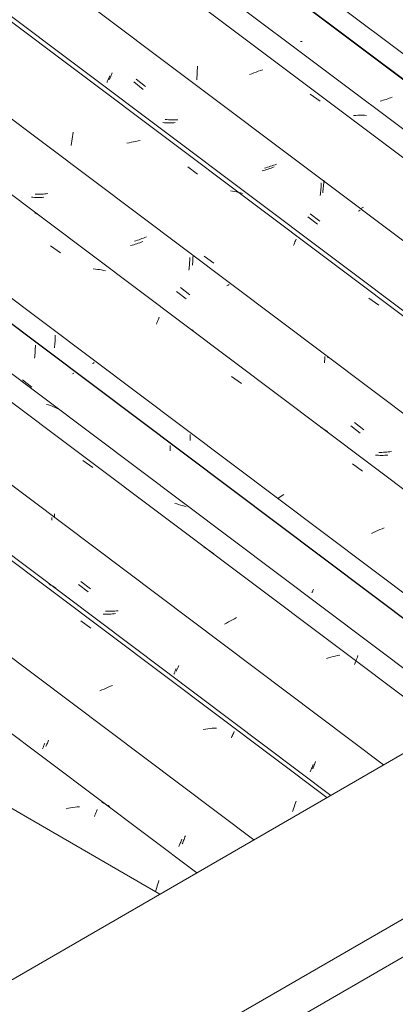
# Model space of a CAD drawing. Header units: millimetres. Extents: x 6528 to 21779, y 617 to 11154.
# Tile 96 of 106: x 12376 to 12739, y 8804 to 9753. Entities that reach past the tile are written whole.
import ezdxf

# ---------------------------------------------------------------- set-up
doc = ezdxf.new("R2010")
doc.units = ezdxf.units.MM
doc.layers.add('A-GLAZ-CWMG', color=7, linetype='Continuous', lineweight=5)
doc.layers.add('A-ROOF', color=7, linetype='Continuous', lineweight=5)

# ---------------------------------------------------------------- blocks, each defined once
blk = doc.blocks.new('FP_70-ISO_02')
at = {"layer": 'A-GLAZ-CWMG'}
blk.add_line((12547.02, 8931.16), (11056.13, 10050.16), dxfattribs=at)
at = {"layer": 'A-GLAZ-CWMG', "color": 9, "true_color": 0xc0c0c0}
for p, q in [((12423.12, 8993.41), (12420.96, 8992.99)), ((12425.28, 8993.78), (12423.12, 8993.41)), ((12427.44, 8994.11), (12425.28, 8993.78)), ((12429.59, 8994.39), (12427.44, 8994.11)), ((12431.73, 8994.62), (12429.59, 8994.39)), ((12433.86, 8994.8), (12431.73, 8994.62)), ((12448.19, 8985.51), (12448.7, 8986.75)), ((12448.7, 8986.75), (12449.2, 8987.94)), ((12449.2, 8987.94), (12449.68, 8989.08)), ((12449.68, 8989.08), (12450.15, 8990.18)), ((12450.15, 8990.18), (12450.61, 8991.22)), ((12450.61, 8991.22), (12451.04, 8992.21)), ((12508.89, 8918.74), (12509.43, 8920.46)), ((12509.43, 8920.46), (12509.98, 8922.15)), ((12509.98, 8922.15), (12510.54, 8923.8)), ((12507.28, 8913.33), (12507.81, 8915.17)), ((12507.81, 8915.17), (12508.34, 8916.97)), ((12508.34, 8916.97), (12508.89, 8918.74))]:
    blk.add_line(p, q, dxfattribs=at)
blk = doc.blocks.new('FP_71-ISO_02')
at = {"layer": 'A-GLAZ-CWMG', "color": 9, "true_color": 0xc0c0c0}
for p, q in [((12398.71, 9051.85), (12398.98, 9052.5)), ((12398.98, 9052.5), (12399.27, 9053.18)), ((12399.27, 9053.18), (12399.57, 9053.89)), ((12399.57, 9053.89), (12399.89, 9054.64)), ((12399.89, 9054.64), (12400.21, 9055.43)), ((12400.21, 9055.43), (12400.54, 9056.25)), ((12398.19, 9050.67), (12398.44, 9051.24)), ((12398.44, 9051.24), (12398.71, 9051.85)), ((12529.8, 8956.6), (12530.12, 8957.37)), ((12530.12, 8957.37), (12530.45, 8958.17)), ((12530.45, 8958.17), (12530.78, 8959)), ((12530.78, 8959), (12531.12, 8959.87)), ((12531.12, 8959.87), (12531.48, 8960.77)), ((12531.48, 8960.77), (12531.83, 8961.71)), ((12531.83, 8961.71), (12532.19, 8962.67)), ((12532.19, 8962.67), (12532.56, 8963.67))]:
    blk.add_line(p, q, dxfattribs=at)
blk = doc.blocks.new('FP_72-ISO_02')
at = {"layer": 'A-GLAZ-CWMG'}
blk.add_line((12676.37, 9005.84), (11185.59, 10124.75), dxfattribs=at)
at = {"layer": 'A-GLAZ-CWMG', "color": 9, "true_color": 0xc0c0c0}
for p, q in [((12406.34, 9208.51), (12404.67, 9209.42)), ((12407.98, 9207.55), (12406.34, 9208.51)), ((12409.58, 9206.54), (12407.98, 9207.55)), ((12411.14, 9205.47), (12409.58, 9206.54)), ((12435.14, 9173.96), (12444.75, 9167)), ((12459.61, 9109.21), (12457.56, 9108.31)), ((12461.67, 9110.09), (12459.61, 9109.21)), ((12463.76, 9110.93), (12461.67, 9110.09)), ((12465.85, 9111.73), (12463.76, 9110.93)), ((12455.53, 9107.39), (12453.52, 9106.43)), ((12457.56, 9108.31), (12455.53, 9107.39)), ((12555.5, 9069.76), (12553.34, 9069.43)), ((12557.65, 9070.04), (12555.5, 9069.76)), ((12559.79, 9070.28), (12557.65, 9070.04)), ((12561.92, 9070.46), (12559.79, 9070.28)), ((12564.05, 9070.59), (12561.92, 9070.46)), ((12566.16, 9070.68), (12564.05, 9070.59)), ((12580.46, 9061.29), (12580.95, 9062.43)), ((12580.95, 9062.43), (12581.42, 9063.52)), ((12581.42, 9063.52), (12581.88, 9064.56)), ((12581.88, 9064.56), (12582.32, 9065.55)), ((12582.32, 9065.55), (12582.73, 9066.49)), ((12582.73, 9066.49), (12583.13, 9067.37)), ((12640.63, 8993.76), (12641.19, 8995.46)), ((12641.19, 8995.46), (12641.74, 8997.11)), ((12641.74, 8997.11), (12642.3, 8998.72)), ((12642.3, 8998.72), (12642.85, 9000.28)), ((12639.54, 8990.26), (12640.09, 8992.03)), ((12640.09, 8992.03), (12640.63, 8993.76))]:
    blk.add_line(p, q, dxfattribs=at)
blk = doc.blocks.new('FP_73-ISO_02')
at = {"layer": 'A-GLAZ-CWMG', "color": 9, "true_color": 0xc0c0c0}
for p, q in [((12409.69, 9273.47), (12409.73, 9274.71)), ((12409.73, 9274.71), (12409.76, 9275.96)), ((12409.76, 9275.96), (12409.76, 9277.2)), ((12435.28, 9211.91), (12444.52, 9204.77)), ((12460.5, 9183.31), (12459.01, 9183.38)), ((12462, 9183.28), (12460.5, 9183.31)), ((12463.5, 9183.28), (12462, 9183.28)), ((12465.01, 9183.31), (12463.5, 9183.28)), ((12466.53, 9183.37), (12465.01, 9183.31)), ((12468.05, 9183.46), (12466.53, 9183.37)), ((12469.57, 9183.58), (12468.05, 9183.46)), ((12471.09, 9183.73), (12469.57, 9183.58)), ((12528.13, 9127.36), (12528.42, 9128.03)), ((12528.42, 9128.03), (12528.72, 9128.74)), ((12528.72, 9128.74), (12529.03, 9129.49)), ((12529.03, 9129.49), (12529.35, 9130.26)), ((12529.35, 9130.26), (12529.68, 9131.07)), ((12527.35, 9125.56), (12527.6, 9126.12)), ((12527.6, 9126.12), (12527.86, 9126.72)), ((12527.86, 9126.72), (12528.13, 9127.36)), ((12659.6, 9033), (12659.93, 9033.83)), ((12659.93, 9033.83), (12660.27, 9034.69)), ((12660.27, 9034.69), (12660.62, 9035.58)), ((12660.62, 9035.58), (12660.98, 9036.51)), ((12660.98, 9036.51), (12661.34, 9037.47)), ((12661.34, 9037.47), (12661.7, 9038.46)), ((12658.96, 9031.45), (12659.27, 9032.21)), ((12659.27, 9032.21), (12659.6, 9033))]:
    blk.add_line(p, q, dxfattribs=at)
blk = doc.blocks.new('FP_74-ISO_02')
at = {"layer": 'A-GLAZ-CWMG'}
blk.add_line((12787.54, 9070.02), (11382.59, 10124.51), dxfattribs=at)
blk = doc.blocks.new('FP_75-ISO_02')
at = {"layer": 'A-GLAZ-CWMG', "color": 9, "true_color": 0xc0c0c0}
for p, q in [((12390.83, 9430.28), (12390.95, 9431.81)), ((12390.95, 9431.81), (12391.06, 9433.35)), ((12391.06, 9433.35), (12391.14, 9434.89)), ((12391.14, 9434.89), (12391.2, 9436.44)), ((12391.2, 9436.44), (12391.24, 9437.98)), ((12391.24, 9437.98), (12391.26, 9439.53)), ((12390.51, 9427.24), (12390.68, 9428.75)), ((12390.68, 9428.75), (12390.83, 9430.28)), ((12428.37, 9412.82), (12427.74, 9412.47)), ((12378.77, 9406.25), (12388.01, 9399.11)), ((12427.74, 9412.47), (12427.1, 9412.11)), ((12521.26, 9337.98), (12521.32, 9339.67)), ((12521.32, 9339.67), (12521.35, 9341.35)), ((12521.35, 9341.35), (12521.35, 9343.04))]:
    blk.add_line(p, q, dxfattribs=at)
blk = doc.blocks.new('Rectangular Mullion - Telha Fibrocimento - Ondulada-1908998-ISO_02')
at = {"layer": 'A-GLAZ-CWMG'}
for p, q in [((12844.22, 9102.75), (11439.27, 10157.24)), ((12844.51, 9102.92), (11439.57, 10157.41)), ((12602.06, 8962.94), (11197.11, 10017.43))]:
    blk.add_line(p, q, dxfattribs=at)
for name in ['FP_72-ISO_02', 'FP_74-ISO_02', 'FP_75-ISO_02', 'FP_70-ISO_02', 'FP_73-ISO_02', 'FP_71-ISO_02']:
    blk.add_blockref(name, (0, 0), dxfattribs=at)
blk = doc.blocks.new('FP_84-ISO_02')
at = {"layer": 'A-GLAZ-CWMG'}
blk.add_line((12547.01, 8931.16), (11142.31, 9985.46), dxfattribs=at)
at = {"layer": 'A-GLAZ-CWMG', "color": 9, "true_color": 0xc0c0c0}
for p, q in [((12455.71, 8999.21), (12455.06, 8999.52)), ((12457.16, 8998.46), (12455.71, 8999.21)), ((12458.59, 8997.66), (12457.16, 8998.46)), ((12459.99, 8996.82), (12458.59, 8997.66)), ((12461.36, 8995.94), (12459.99, 8996.82)), ((12462.7, 8995.01), (12461.36, 8995.94))]:
    blk.add_line(p, q, dxfattribs=at)
blk = doc.blocks.new('FP_85-ISO_02')
at = {"layer": 'A-GLAZ-CWMG', "color": 9, "true_color": 0xc0c0c0}
for p, q in [((12401.39, 9052.76), (12401.73, 9053.55)), ((12401.73, 9053.55), (12402.08, 9054.37)), ((12402.08, 9054.37), (12402.45, 9055.24)), ((12402.45, 9055.24), (12402.83, 9056.16)), ((12402.83, 9056.16), (12403.22, 9057.12)), ((12403.22, 9057.12), (12403.62, 9058.12)), ((12403.62, 9058.12), (12404.03, 9059.16)), ((12535.57, 8965.73), (12536, 8966.96)), ((12533.08, 8959.21), (12533.47, 8960.19)), ((12533.47, 8960.19), (12533.88, 8961.22)), ((12533.88, 8961.22), (12534.29, 8962.29)), ((12534.29, 8962.29), (12534.71, 8963.4)), ((12534.71, 8963.4), (12535.14, 8964.54)), ((12535.14, 8964.54), (12535.57, 8965.73))]:
    blk.add_line(p, q, dxfattribs=at)
blk = doc.blocks.new('FP_86-ISO_02')
at = {"layer": 'A-GLAZ-CWMG'}
blk.add_line((12672.5, 9003.61), (11182.6, 10121.86), dxfattribs=at)
blk = doc.blocks.new('FP_87-ISO_02')
at = {"layer": 'A-GLAZ-CWMG', "color": 9, "true_color": 0xc0c0c0}
for p, q in [((12407.26, 9270.89), (12407.29, 9272.24)), ((12407.29, 9272.24), (12407.31, 9273.6)), ((12432.93, 9209.11), (12442.17, 9201.97)), ((12458.12, 9180.39), (12456.63, 9180.44)), ((12459.63, 9180.37), (12458.12, 9180.39)), ((12461.13, 9180.39), (12459.63, 9180.37)), ((12462.65, 9180.43), (12461.13, 9180.39)), ((12464.16, 9180.51), (12462.65, 9180.43)), ((12465.69, 9180.62), (12464.16, 9180.51)), ((12467.21, 9180.75), (12465.69, 9180.62)), ((12468.74, 9180.92), (12467.21, 9180.75)), ((12526.95, 9127.31), (12527.29, 9128.14)), ((12524.9, 9122.47), (12525.16, 9123.06)), ((12525.16, 9123.06), (12525.43, 9123.68)), ((12525.43, 9123.68), (12525.71, 9124.34)), ((12525.71, 9124.34), (12526, 9125.03)), ((12526, 9125.03), (12526.31, 9125.75)), ((12526.31, 9125.75), (12526.63, 9126.51)), ((12526.63, 9126.51), (12526.95, 9127.31)), ((12658.22, 9032.68), (12658.58, 9033.62)), ((12658.58, 9033.62), (12658.94, 9034.59)), ((12658.94, 9034.59), (12659.31, 9035.59)), ((12656.52, 9028.46), (12656.85, 9029.24)), ((12656.85, 9029.24), (12657.18, 9030.05)), ((12657.18, 9030.05), (12657.52, 9030.89)), ((12657.52, 9030.89), (12657.86, 9031.77)), ((12657.86, 9031.77), (12658.22, 9032.68))]:
    blk.add_line(p, q, dxfattribs=at)
blk = doc.blocks.new('FP_88-ISO_02')
at = {"layer": 'A-GLAZ-CWMG'}
blk.add_line((12808.23, 9081.97), (11316.61, 10201.52), dxfattribs=at)
at = {"layer": 'A-GLAZ-CWMG', "color": 9, "true_color": 0xc0c0c0}
for p, q in [((12403.95, 9382.07), (12402.09, 9382.65)), ((12405.79, 9381.44), (12403.95, 9382.07)), ((12407.59, 9380.75), (12405.79, 9381.44)), ((12409.36, 9380.01), (12407.59, 9380.75)), ((12411.1, 9379.21), (12409.36, 9380.01)), ((12412.81, 9378.36), (12411.1, 9379.21)), ((12436.97, 9328.59), (12446.62, 9321.74)), ((12527.65, 9286.64), (12525.71, 9287.07)), ((12529.56, 9286.17), (12527.65, 9286.64)), ((12531.45, 9285.64), (12529.56, 9286.17)), ((12533.31, 9285.05), (12531.45, 9285.64)), ((12535.14, 9284.41), (12533.31, 9285.05)), ((12536.94, 9283.72), (12535.14, 9284.41)), ((12575.83, 9256.88), (12575.8, 9256.99)), ((12575.84, 9256.73), (12575.83, 9256.88)), ((12553.91, 9245.44), (12563.56, 9238.57)), ((12583.31, 9176.07), (12581.38, 9175.05)), ((12585.28, 9177.08), (12583.31, 9176.07)), ((12575.72, 9171.88), (12573.89, 9170.79)), ((12577.58, 9172.95), (12575.72, 9171.88)), ((12579.46, 9174.01), (12577.58, 9172.95)), ((12581.38, 9175.05), (12579.46, 9174.01)), ((12674.2, 9138.36), (12672.06, 9137.7)), ((12676.35, 9138.98), (12674.2, 9138.36)), ((12678.5, 9139.56), (12676.35, 9138.98)), ((12680.66, 9140.1), (12678.5, 9139.56)), ((12682.82, 9140.6), (12680.66, 9140.1)), ((12684.98, 9141.06), (12682.82, 9140.6)), ((12700.98, 9136.43), (12701.52, 9137.82)), ((12701.52, 9137.82), (12702.04, 9139.16)), ((12702.04, 9139.16), (12702.56, 9140.46)), ((12699.35, 9132.01), (12699.9, 9133.53)), ((12699.9, 9133.53), (12700.44, 9135)), ((12700.44, 9135), (12700.98, 9136.43))]:
    blk.add_line(p, q, dxfattribs=at)
blk = doc.blocks.new('FP_89-ISO_02')
at = {"layer": 'A-GLAZ-CWMG', "color": 9, "true_color": 0xc0c0c0}
for p, q in [((12409.99, 9440.1), (12410.13, 9441.62)), ((12410.13, 9441.62), (12410.25, 9443.15)), ((12410.25, 9443.15), (12410.34, 9444.69)), ((12410.34, 9444.69), (12410.42, 9446.23)), ((12410.42, 9446.23), (12410.47, 9447.78)), ((12410.47, 9447.78), (12410.5, 9449.32)), ((12409.65, 9437.07), (12409.83, 9438.58)), ((12409.83, 9438.58), (12409.99, 9440.1)), ((12447.22, 9422.4), (12446.35, 9421.92)), ((12448.08, 9422.88), (12447.22, 9422.4)), ((12540.51, 9347.84), (12540.56, 9349.23)), ((12540.56, 9349.23), (12540.61, 9350.63)), ((12540.61, 9350.63), (12540.63, 9352.02)), ((12540.63, 9352.02), (12540.63, 9353.42)), ((12659.14, 9203.31), (12659.42, 9203.98)), ((12659.42, 9203.98), (12659.72, 9204.69)), ((12658.14, 9200.98), (12658.36, 9201.51)), ((12658.36, 9201.51), (12658.61, 9202.07)), ((12658.61, 9202.07), (12658.86, 9202.67)), ((12658.86, 9202.67), (12659.14, 9203.31))]:
    blk.add_line(p, q, dxfattribs=at)
blk = doc.blocks.new('FP_90-ISO_02')
at = {"layer": 'A-GLAZ-CWMG'}
blk.add_line((12938.05, 9156.92), (11447.16, 10275.92), dxfattribs=at)
at = {"layer": 'A-GLAZ-CWMG', "color": 9, "true_color": 0xc0c0c0}
for p, q in [((12405.8, 9535.48), (12415.42, 9528.57)), ((12449.18, 9512.96), (12447.14, 9513.14)), ((12451.2, 9512.73), (12449.18, 9512.96)), ((12453.2, 9512.45), (12451.2, 9512.73)), ((12455.17, 9512.11), (12453.2, 9512.45)), ((12457.12, 9511.71), (12455.17, 9512.11)), ((12459.05, 9511.26), (12457.12, 9511.71)), ((12508, 9460.04), (12508.51, 9461.27)), ((12508.51, 9461.27), (12509.01, 9462.46)), ((12509.01, 9462.46), (12509.49, 9463.59)), ((12509.49, 9463.59), (12509.96, 9464.68)), ((12509.96, 9464.68), (12510.42, 9465.71)), ((12510.42, 9465.71), (12510.86, 9466.7)), ((12543.85, 9453.37), (12542.3, 9454.47)), ((12580.68, 9409.56), (12590.29, 9402.61)), ((12668.24, 9359.53), (12666.58, 9360.46)), ((12669.87, 9358.55), (12668.24, 9359.53)), ((12671.45, 9357.52), (12669.87, 9358.55)), ((12673, 9356.43), (12671.45, 9357.52)), ((12697.17, 9325.3), (12706.78, 9318.33)), ((12626.55, 9292.75), (12625.15, 9291.78)), ((12627.97, 9293.73), (12626.55, 9292.75)), ((12629.43, 9294.71), (12627.97, 9293.73)), ((12630.9, 9295.68), (12629.43, 9294.71)), ((12721.6, 9261.02), (12719.54, 9260.14)), ((12723.67, 9261.88), (12721.6, 9261.02)), ((12725.77, 9262.7), (12723.67, 9261.88)), ((12727.87, 9263.49), (12725.77, 9262.7)), ((12717.5, 9259.23), (12715.48, 9258.29)), ((12719.54, 9260.14), (12717.5, 9259.23))]:
    blk.add_line(p, q, dxfattribs=at)
blk = doc.blocks.new('FP_91-ISO_02')
at = {"layer": 'A-GLAZ-CWMG', "color": 9, "true_color": 0xc0c0c0}
for p, q in [((12388.98, 9582.2), (12387.51, 9582.33)), ((12390.46, 9582.11), (12388.98, 9582.2)), ((12391.95, 9582.04), (12390.46, 9582.11)), ((12393.45, 9582.01), (12391.95, 9582.04)), ((12394.95, 9582.01), (12393.45, 9582.01)), ((12396.46, 9582.04), (12394.95, 9582.01)), ((12397.97, 9582.11), (12396.46, 9582.04)), ((12399.49, 9582.2), (12397.97, 9582.11)), ((12486.16, 9536.43), (12484.67, 9535.99)), ((12487.63, 9536.89), (12486.16, 9536.43)), ((12489.1, 9537.37), (12487.63, 9536.89)), ((12490.56, 9537.87), (12489.1, 9537.37)), ((12492, 9538.38), (12490.56, 9537.87)), ((12493.43, 9538.91), (12492, 9538.38)), ((12494.85, 9539.46), (12493.43, 9538.91)), ((12484.67, 9535.99), (12483.18, 9535.57)), ((12539.9, 9516.51), (12540.03, 9518.04)), ((12540.03, 9518.04), (12540.14, 9519.57)), ((12540.14, 9519.57), (12540.22, 9521.11)), ((12540.22, 9521.11), (12540.29, 9522.66)), ((12540.29, 9522.66), (12540.33, 9524.2)), ((12539.4, 9511.97), (12539.58, 9513.47)), ((12539.58, 9513.47), (12539.75, 9514.99)), ((12539.75, 9514.99), (12539.9, 9516.51)), ((12527.44, 9491.48), (12536.69, 9484.35)), ((12577.27, 9497.4), (12576.17, 9496.8)), ((12578.35, 9498.01), (12577.27, 9497.4)), ((12670.31, 9422.74), (12670.39, 9424.27)), ((12670.39, 9424.27), (12670.44, 9425.8)), ((12670.44, 9425.8), (12670.47, 9427.33)), ((12670.47, 9427.33), (12670.48, 9428.86)), ((12695.54, 9361.86), (12704.79, 9354.74)), ((12720.85, 9333.63), (12719.37, 9333.75)), ((12722.33, 9333.55), (12720.85, 9333.63)), ((12723.82, 9333.5), (12722.33, 9333.55)), ((12725.32, 9333.49), (12723.82, 9333.5)), ((12726.83, 9333.5), (12725.32, 9333.49)), ((12728.34, 9333.55), (12726.83, 9333.5)), ((12729.86, 9333.63), (12728.34, 9333.55)), ((12731.38, 9333.74), (12729.86, 9333.63))]:
    blk.add_line(p, q, dxfattribs=at)
blk = doc.blocks.new('FP_92-ISO_02')
at = {"layer": 'A-GLAZ-CWMG'}
blk.add_line((13067.4, 9231.6), (11576.62, 10350.52), dxfattribs=at)
at = {"layer": 'A-GLAZ-CWMG', "color": 9, "true_color": 0xc0c0c0}
for p, q in [((12426.76, 9638.53), (12427.11, 9640.68)), ((12427.11, 9640.68), (12427.48, 9642.8)), ((12427.48, 9642.8), (12427.86, 9644.91)), ((12425.88, 9632), (12426.15, 9634.19)), ((12426.15, 9634.19), (12426.44, 9636.37)), ((12426.44, 9636.37), (12426.76, 9638.53)), ((12481.73, 9634.72), (12479.58, 9634.18)), ((12483.89, 9635.22), (12481.73, 9634.72)), ((12486.06, 9635.68), (12483.89, 9635.22)), ((12488.22, 9636.09), (12486.06, 9635.68)), ((12490.38, 9636.46), (12488.22, 9636.09)), ((12492.53, 9636.77), (12490.38, 9636.46)), ((12538.26, 9611.41), (12547.87, 9604.47)), ((12581.4, 9588.14), (12579.4, 9588.44)), ((12583.37, 9587.8), (12581.4, 9588.14)), ((12585.32, 9587.39), (12583.37, 9587.8)), ((12587.25, 9586.94), (12585.32, 9587.39)), ((12589.14, 9586.42), (12587.25, 9586.94)), ((12591.01, 9585.85), (12589.14, 9586.42)), ((12640.37, 9535.85), (12640.86, 9536.98)), ((12640.86, 9536.98), (12641.33, 9538.06)), ((12641.33, 9538.06), (12641.79, 9539.09)), ((12641.79, 9539.09), (12642.22, 9540.07)), ((12642.22, 9540.07), (12642.64, 9541)), ((12642.64, 9541), (12643.04, 9541.87)), ((12712.94, 9485.09), (12722.54, 9478.12))]:
    blk.add_line(p, q, dxfattribs=at)
blk = doc.blocks.new('FP_93-ISO_02')
at = {"layer": 'A-GLAZ-CWMG', "color": 9, "true_color": 0xc0c0c0}
for p, q in [((12463.37, 9697.22), (12463.68, 9697.97)), ((12463.68, 9697.97), (12464, 9698.75)), ((12464, 9698.75), (12464.34, 9699.57)), ((12464.34, 9699.57), (12464.67, 9700.42)), ((12464.67, 9700.42), (12465.02, 9701.3)), ((12465.02, 9701.3), (12465.37, 9702.22)), ((12462.78, 9695.82), (12463.07, 9696.5)), ((12463.07, 9696.5), (12463.37, 9697.22)), ((12488.45, 9696.01), (12497.7, 9688.87)), ((12518.11, 9657.04), (12516.64, 9657.17)), ((12519.58, 9656.93), (12518.11, 9657.04)), ((12521.07, 9656.86), (12519.58, 9656.93)), ((12522.57, 9656.82), (12521.07, 9656.86)), ((12524.07, 9656.81), (12522.57, 9656.82)), ((12525.58, 9656.83), (12524.07, 9656.81)), ((12527.09, 9656.89), (12525.58, 9656.83)), ((12528.61, 9656.97), (12527.09, 9656.89)), ((12618.25, 9612.03), (12616.77, 9611.56)), ((12619.71, 9612.53), (12618.25, 9612.03)), ((12621.15, 9613.04), (12619.71, 9612.53)), ((12622.59, 9613.56), (12621.15, 9613.04)), ((12624.01, 9614.1), (12622.59, 9613.56)), ((12613.81, 9610.67), (12612.31, 9610.26)), ((12615.29, 9611.1), (12613.81, 9610.67)), ((12616.77, 9611.56), (12615.29, 9611.1)), ((12669.24, 9592.66), (12669.36, 9594.19)), ((12669.36, 9594.19), (12669.46, 9595.73)), ((12669.46, 9595.73), (12669.53, 9597.27)), ((12669.53, 9597.27), (12669.58, 9598.82)), ((12668.58, 9586.6), (12668.78, 9588.1)), ((12668.78, 9588.1), (12668.95, 9589.61)), ((12668.95, 9589.61), (12669.11, 9591.13)), ((12669.11, 9591.13), (12669.24, 9592.66)), ((12656.56, 9566.23), (12665.81, 9559.1)), ((12706.63, 9572.08), (12705.42, 9571.42)), ((12707.82, 9572.74), (12706.63, 9572.08))]:
    blk.add_line(p, q, dxfattribs=at)
blk = doc.blocks.new('FP_94-ISO_02')
at = {"layer": 'A-GLAZ-CWMG'}
blk.add_line((13178.57, 9295.78), (11773.62, 10350.27), dxfattribs=at)
blk = doc.blocks.new('FP_95-ISO_02')
at = {"layer": 'A-GLAZ-CWMG', "color": 9, "true_color": 0xc0c0c0}
for p, q in [((12735.54, 9678.62), (12734.11, 9678.08)), ((12725.31, 9675.2), (12723.82, 9674.79)), ((12726.8, 9675.64), (12725.31, 9675.2)), ((12728.29, 9676.09), (12726.8, 9675.64)), ((12729.76, 9676.56), (12728.29, 9676.09)), ((12731.22, 9677.05), (12729.76, 9676.56)), ((12732.67, 9677.56), (12731.22, 9677.05)), ((12734.11, 9678.08), (12732.67, 9677.56))]:
    blk.add_line(p, q, dxfattribs=at)
blk = doc.blocks.new('Rectangular Mullion - Telha Fibrocimento - Ondulada-V79-ISO_02')
at = {"layer": 'A-GLAZ-CWMG'}
for p, q in [((13347.14, 9244.53), (11830.3, 10383)), ((13349.4, 9243.22), (11830.6, 10383.17)), ((12993.09, 9188.7), (11588.14, 10243.19)), ((12862.9, 9113.54), (11457.96, 10168.03)), ((12727.34, 9035.27), (11322.4, 10089.76))]:
    blk.add_line(p, q, dxfattribs=at)
for name in ['FP_92-ISO_02', 'FP_94-ISO_02', 'FP_95-ISO_02', 'FP_90-ISO_02', 'FP_93-ISO_02', 'FP_88-ISO_02', 'FP_91-ISO_02', 'FP_86-ISO_02', 'FP_89-ISO_02', 'FP_87-ISO_02', 'FP_84-ISO_02', 'FP_85-ISO_02']:
    blk.add_blockref(name, (0, 0), dxfattribs=at)
blk = doc.blocks.new('FP_103-ISO_02')
at = {"layer": 'A-GLAZ-CWMG'}
blk.add_line((12938.04, 9156.92), (11532.9, 10211.55), dxfattribs=at)
at = {"layer": 'A-GLAZ-CWMG', "color": 9, "true_color": 0xc0c0c0}
blk.add_line((12392.37, 9566.23), (12390.9, 9566.97), dxfattribs=at)
blk = doc.blocks.new('FP_104-ISO_02')
at = {"layer": 'A-GLAZ-CWMG', "color": 9, "true_color": 0xc0c0c0}
for p, q in [((12392.67, 9585.06), (12391.16, 9585.09)), ((12394.17, 9585.07), (12392.67, 9585.06)), ((12395.69, 9585.1), (12394.17, 9585.07)), ((12397.21, 9585.17), (12395.69, 9585.1)), ((12398.73, 9585.27), (12397.21, 9585.17)), ((12400.26, 9585.39), (12398.73, 9585.27)), ((12401.79, 9585.55), (12400.26, 9585.39)), ((12403.32, 9585.73), (12401.79, 9585.55)), ((12488.36, 9540.31), (12486.89, 9539.84)), ((12489.83, 9540.8), (12488.36, 9540.31)), ((12491.28, 9541.31), (12489.83, 9540.8)), ((12492.73, 9541.83), (12491.28, 9541.31)), ((12494.16, 9542.37), (12492.73, 9541.83)), ((12495.58, 9542.93), (12494.16, 9542.37)), ((12496.98, 9543.49), (12495.58, 9542.93)), ((12498.37, 9544.07), (12496.98, 9543.49)), ((12542.77, 9516.63), (12542.92, 9518.11)), ((12542.92, 9518.11), (12543.06, 9519.6)), ((12543.06, 9519.6), (12543.17, 9521.1)), ((12543.17, 9521.1), (12543.26, 9522.6)), ((12543.26, 9522.6), (12543.34, 9524.11)), ((12543.34, 9524.11), (12543.39, 9525.61)), ((12531.16, 9495.24), (12540.39, 9488.09)), ((12673.42, 9427.33), (12673.44, 9428.01)), ((12699.07, 9365.29), (12708.3, 9358.15)), ((12733.33, 9336.88), (12731.8, 9336.73)), ((12734.86, 9337.07), (12733.33, 9336.88)), ((12724.21, 9336.37), (12722.7, 9336.39)), ((12725.72, 9336.38), (12724.21, 9336.37)), ((12727.23, 9336.43), (12725.72, 9336.38)), ((12728.75, 9336.5), (12727.23, 9336.43)), ((12730.27, 9336.6), (12728.75, 9336.5)), ((12731.8, 9336.73), (12730.27, 9336.6))]:
    blk.add_line(p, q, dxfattribs=at)
blk = doc.blocks.new('FP_105-ISO_02')
at = {"layer": 'A-GLAZ-CWMG'}
blk.add_line((13063.53, 9229.37), (11573.63, 10347.62), dxfattribs=at)
at = {"layer": 'A-GLAZ-CWMG', "color": 9, "true_color": 0xc0c0c0}
blk.add_line((12553.99, 9525.42), (12563.53, 9518.65), dxfattribs=at)
blk = doc.blocks.new('FP_106-ISO_02')
at = {"layer": 'A-GLAZ-CWMG', "color": 9, "true_color": 0xc0c0c0}
for p, q in [((12462, 9696.66), (12462.34, 9697.53)), ((12462.34, 9697.53), (12462.69, 9698.43)), ((12462.69, 9698.43), (12463.05, 9699.37)), ((12460.41, 9692.82), (12460.71, 9693.52)), ((12460.71, 9693.52), (12461.02, 9694.25)), ((12461.02, 9694.25), (12461.33, 9695.02)), ((12461.33, 9695.02), (12461.66, 9695.83)), ((12461.66, 9695.83), (12462, 9696.66)), ((12486.14, 9693.29), (12495.38, 9686.14)), ((12515.75, 9654.08), (12514.27, 9654.2)), ((12517.23, 9654), (12515.75, 9654.08)), ((12518.72, 9653.94), (12517.23, 9654)), ((12520.22, 9653.92), (12518.72, 9653.94)), ((12521.73, 9653.93), (12520.22, 9653.92)), ((12523.24, 9653.97), (12521.73, 9653.93)), ((12524.76, 9654.04), (12523.24, 9653.97)), ((12526.28, 9654.15), (12524.76, 9654.04)), ((12611.46, 9607.99), (12609.97, 9607.57)), ((12612.95, 9608.44), (12611.46, 9607.99)), ((12614.42, 9608.9), (12612.95, 9608.44)), ((12615.89, 9609.38), (12614.42, 9608.9)), ((12617.35, 9609.88), (12615.89, 9609.38)), ((12618.79, 9610.4), (12617.35, 9609.88)), ((12620.22, 9610.94), (12618.79, 9610.4)), ((12621.64, 9611.48), (12620.22, 9610.94)), ((12666.93, 9591.6), (12667.02, 9593.14)), ((12667.02, 9593.14), (12667.09, 9594.68)), ((12667.09, 9594.68), (12667.14, 9596.23)), ((12666.19, 9583.99), (12666.37, 9585.5)), ((12666.37, 9585.5), (12666.54, 9587.01)), ((12666.54, 9587.01), (12666.69, 9588.53)), ((12666.69, 9588.53), (12666.82, 9590.06)), ((12666.82, 9590.06), (12666.93, 9591.6)), ((12703.79, 9569.27), (12702.97, 9568.83)), ((12704.6, 9569.72), (12703.79, 9569.27)), ((12654.22, 9563.45), (12663.46, 9556.31))]:
    blk.add_line(p, q, dxfattribs=at)
blk = doc.blocks.new('FP_107-ISO_02')
at = {"layer": 'A-GLAZ-CWMG'}
blk.add_line((13199.26, 9307.73), (11707.64, 10427.28), dxfattribs=at)
at = {"layer": 'A-GLAZ-CWMG', "color": 9, "true_color": 0xc0c0c0}
for p, q in [((12547.66, 9706.46), (12547.86, 9708.68)), ((12547.14, 9695.26), (12547.18, 9697.51)), ((12547.18, 9697.51), (12547.26, 9699.75)), ((12547.26, 9699.75), (12547.36, 9701.99)), ((12547.36, 9701.99), (12547.5, 9704.23)), ((12547.5, 9704.23), (12547.66, 9706.46)), ((12600.05, 9701.3), (12597.96, 9700.47)), ((12602.15, 9702.11), (12600.05, 9701.3)), ((12604.26, 9702.87), (12602.15, 9702.11)), ((12606.38, 9703.61), (12604.26, 9702.87)), ((12608.52, 9704.31), (12606.38, 9703.61)), ((12610.66, 9704.97), (12608.52, 9704.31)), ((12656.58, 9681.56), (12666.22, 9674.7)), ((12700.4, 9661.09), (12698.27, 9660.94)), ((12702.52, 9661.19), (12700.4, 9661.09)), ((12704.62, 9661.24), (12702.52, 9661.19)), ((12706.71, 9661.25), (12704.62, 9661.24)), ((12708.79, 9661.2), (12706.71, 9661.25)), ((12710.86, 9661.09), (12708.79, 9661.2))]:
    blk.add_line(p, q, dxfattribs=at)
blk = doc.blocks.new('FP_108-ISO_02')
at = {"layer": 'A-GLAZ-CWMG', "color": 9, "true_color": 0xc0c0c0}
blk.add_line((12648.71, 9732.2), (12647.26, 9732.38), dxfattribs=at)
blk = doc.blocks.new('Rectangular Mullion - Telha Fibrocimento - Ondulada-V99-ISO_02')
at = {"layer": 'A-GLAZ-CWMG'}
for p, q in [((18157.55, 5658.86), (11848.99, 10393.79)), ((13118.37, 9261.03), (11713.43, 10315.52))]:
    blk.add_line(p, q, dxfattribs=at)
for name in ['FP_107-ISO_02', 'FP_105-ISO_02', 'FP_108-ISO_02', 'FP_106-ISO_02', 'FP_103-ISO_02', 'FP_104-ISO_02']:
    blk.add_blockref(name, (0, 0), dxfattribs=at)
blk = doc.blocks.new('RUFO_1_ - RUFO_1_-1923193-ISO_02')
at = {"layer": 'A-ROOF'}
for p, q in [((12511.36, 8910.57), (10718.77, 9945.52)), ((13218.46, 9318.82), (10195.58, 7573.56)), ((10471.35, 7573.56), (13356.35, 9239.21)), ((13356.35, 9202.47), (12543.11, 8732.94))]:
    blk.add_line(p, q, dxfattribs=at)

msp = doc.modelspace()

# ---------------------------------------------------------------- block references
at = {"layer": 'A-GLAZ-CWMG'}
for name in ['Rectangular Mullion - Telha Fibrocimento - Ondulada-V99-ISO_02', 'Rectangular Mullion - Telha Fibrocimento - Ondulada-V79-ISO_02', 'Rectangular Mullion - Telha Fibrocimento - Ondulada-1908998-ISO_02']:
    msp.add_blockref(name, (0, 0), dxfattribs=at)
at = {"layer": 'A-ROOF'}
msp.add_blockref('RUFO_1_ - RUFO_1_-1923193-ISO_02', (0, 0), dxfattribs=at)

doc.saveas('drawing.dxf')
